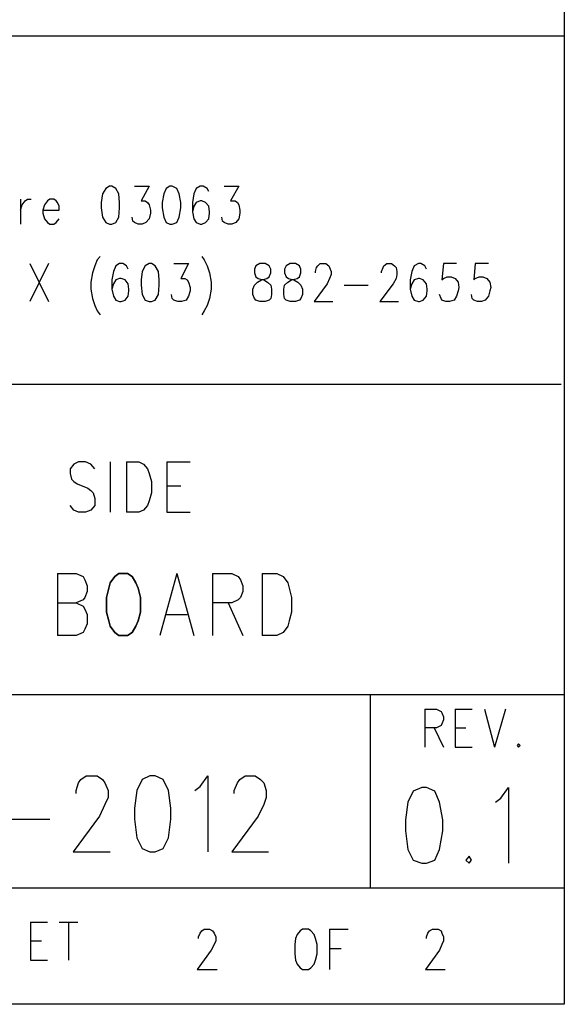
# Model space of a CAD drawing. Extents: x 12 to 27.9, y 10.8 to 21.2.
# Tile 7 of 8: x 27.2 to 27.9, y 10.8 to 12.1. Entities that reach past the tile are written whole.
import ezdxf

# ---------------------------------------------------------------- set-up
doc = ezdxf.new("R2010")
doc.units = 0
doc.layers.add('ASSYDWGBOT_pho', color=1, linetype='CONTINUOUS')

msp = doc.modelspace()

# ---------------------------------------------------------------- linework, layer by layer
at = {"layer": 'ASSYDWGBOT_pho'}
for points in [[(27.934, 21.199), (27.934, 10.799)], [(23.23, 12.049), (27.934, 12.049)], [(27.934, 12.049), (27.934, 10.816)], [(27.338, 11.845), (27.336, 11.834)], [(27.342, 11.852), (27.338, 11.845)], [(27.347, 11.855), (27.342, 11.852)], [(27.35, 11.855), (27.347, 11.855)], [(27.355, 11.852), (27.35, 11.855)], [(27.359, 11.845), (27.355, 11.852)], [(27.36, 11.834), (27.359, 11.845)], [(27.379, 11.855), (27.398, 11.855)], [(27.398, 11.855), (27.388, 11.836)], [(27.417, 11.845), (27.415, 11.834)], [(27.42, 11.852), (27.417, 11.845)], [(27.425, 11.855), (27.42, 11.852)], [(27.428, 11.855), (27.425, 11.855)], [(27.434, 11.852), (27.428, 11.855)], [(27.437, 11.845), (27.434, 11.852)], [(27.439, 11.834), (27.437, 11.845)], [(27.456, 11.845), (27.454, 11.834)], [(27.459, 11.852), (27.456, 11.845)], [(27.464, 11.855), (27.459, 11.852)], [(27.468, 11.855), (27.464, 11.855)], [(27.473, 11.852), (27.468, 11.855)], [(27.475, 11.848), (27.473, 11.852)], [(27.495, 11.855), (27.514, 11.855)], [(27.514, 11.855), (27.503, 11.836)], [(27.232, 11.838), (27.232, 11.806)], [(27.234, 11.831), (27.238, 11.836)], [(27.238, 11.836), (27.241, 11.838)], [(27.241, 11.838), (27.246, 11.838)], [(27.267, 11.836), (27.263, 11.831)], [(27.27, 11.838), (27.267, 11.836)], [(27.275, 11.838), (27.27, 11.838)], [(27.278, 11.836), (27.275, 11.838)], [(27.28, 11.834), (27.278, 11.836)], [(27.282, 11.829), (27.28, 11.834)], [(27.336, 11.834), (27.336, 11.827)], [(27.36, 11.827), (27.36, 11.834)], [(27.388, 11.836), (27.393, 11.836)], [(27.393, 11.836), (27.396, 11.834)], [(27.396, 11.834), (27.398, 11.831)], [(27.415, 11.834), (27.415, 11.827)], [(27.439, 11.827), (27.439, 11.834)], [(27.454, 11.834), (27.454, 11.822)], [(27.459, 11.834), (27.456, 11.829)], [(27.464, 11.836), (27.459, 11.834)], [(27.466, 11.836), (27.464, 11.836)], [(27.471, 11.834), (27.466, 11.836)], [(27.475, 11.829), (27.471, 11.834)], [(27.503, 11.836), (27.509, 11.836)], [(27.509, 11.836), (27.512, 11.834)], [(27.512, 11.834), (27.514, 11.831)], [(27.232, 11.824), (27.234, 11.831)], [(27.263, 11.831), (27.261, 11.824)], [(27.261, 11.824), (27.282, 11.824)], [(27.261, 11.824), (27.261, 11.82)], [(27.261, 11.82), (27.263, 11.813)], [(27.282, 11.824), (27.282, 11.829)], [(27.336, 11.827), (27.338, 11.815)], [(27.359, 11.815), (27.36, 11.827)], [(27.398, 11.831), (27.4, 11.824)], [(27.4, 11.82), (27.398, 11.813)], [(27.4, 11.824), (27.4, 11.82)], [(27.415, 11.827), (27.417, 11.815)], [(27.437, 11.815), (27.439, 11.827)], [(27.456, 11.829), (27.454, 11.822)], [(27.454, 11.822), (27.456, 11.813)], [(27.476, 11.822), (27.475, 11.829)], [(27.475, 11.813), (27.476, 11.82)], [(27.476, 11.82), (27.476, 11.822)], [(27.514, 11.831), (27.515, 11.824)], [(27.515, 11.82), (27.514, 11.813)], [(27.515, 11.824), (27.515, 11.82)], [(27.263, 11.813), (27.267, 11.808)], [(27.267, 11.808), (27.27, 11.806)], [(27.275, 11.806), (27.278, 11.808)], [(27.278, 11.808), (27.282, 11.813)], [(27.338, 11.815), (27.342, 11.808)], [(27.342, 11.808), (27.347, 11.806)], [(27.35, 11.806), (27.355, 11.808)], [(27.355, 11.808), (27.359, 11.815)], [(27.377, 11.81), (27.376, 11.815)], [(27.379, 11.808), (27.377, 11.81)], [(27.384, 11.806), (27.379, 11.808)], [(27.394, 11.808), (27.389, 11.806)], [(27.398, 11.813), (27.394, 11.808)], [(27.417, 11.815), (27.42, 11.808)], [(27.42, 11.808), (27.425, 11.806)], [(27.428, 11.806), (27.434, 11.808)], [(27.434, 11.808), (27.437, 11.815)], [(27.456, 11.813), (27.459, 11.808)], [(27.459, 11.808), (27.464, 11.806)], [(27.466, 11.806), (27.471, 11.808)], [(27.471, 11.808), (27.475, 11.813)], [(27.493, 11.81), (27.492, 11.815)], [(27.495, 11.808), (27.493, 11.81)], [(27.5, 11.806), (27.495, 11.808)], [(27.51, 11.808), (27.505, 11.806)], [(27.514, 11.813), (27.51, 11.808)], [(27.27, 11.806), (27.275, 11.806)], [(27.347, 11.806), (27.35, 11.806)], [(27.389, 11.806), (27.384, 11.806)], [(27.425, 11.806), (27.428, 11.806)], [(27.464, 11.806), (27.466, 11.806)], [(27.505, 11.806), (27.5, 11.806)], [(27.331, 11.76), (27.328, 11.752)], [(27.335, 11.764), (27.331, 11.76)], [(27.466, 11.764), (27.469, 11.76)], [(27.469, 11.76), (27.473, 11.752)], [(27.244, 11.755), (27.268, 11.706)], [(27.268, 11.755), (27.244, 11.706)], [(27.325, 11.743), (27.323, 11.731)], [(27.328, 11.752), (27.325, 11.743)], [(27.352, 11.745), (27.35, 11.734)], [(27.355, 11.752), (27.352, 11.745)], [(27.36, 11.755), (27.355, 11.752)], [(27.364, 11.755), (27.36, 11.755)], [(27.369, 11.752), (27.364, 11.755)], [(27.371, 11.748), (27.369, 11.752)], [(27.389, 11.745), (27.388, 11.734)], [(27.393, 11.752), (27.389, 11.745)], [(27.398, 11.755), (27.393, 11.752)], [(27.401, 11.755), (27.398, 11.755)], [(27.406, 11.752), (27.401, 11.755)], [(27.41, 11.745), (27.406, 11.752)], [(27.411, 11.734), (27.41, 11.745)], [(27.43, 11.755), (27.449, 11.755)], [(27.449, 11.755), (27.439, 11.736)], [(27.473, 11.752), (27.476, 11.743)], [(27.476, 11.743), (27.478, 11.731)], [(27.536, 11.752), (27.534, 11.748)], [(27.534, 11.748), (27.534, 11.743)], [(27.534, 11.743), (27.536, 11.738)], [(27.541, 11.755), (27.536, 11.752)], [(27.548, 11.755), (27.541, 11.755)], [(27.553, 11.752), (27.548, 11.755)], [(27.555, 11.748), (27.553, 11.752)], [(27.553, 11.738), (27.555, 11.743)], [(27.555, 11.743), (27.555, 11.748)], [(27.575, 11.752), (27.573, 11.748)], [(27.573, 11.748), (27.573, 11.743)], [(27.573, 11.743), (27.575, 11.738)], [(27.58, 11.755), (27.575, 11.752)], [(27.587, 11.755), (27.58, 11.755)], [(27.592, 11.752), (27.587, 11.755)], [(27.594, 11.748), (27.592, 11.752)], [(27.592, 11.738), (27.594, 11.743)], [(27.594, 11.743), (27.594, 11.748)], [(27.613, 11.745), (27.614, 11.75)], [(27.613, 11.743), (27.613, 11.745)], [(27.614, 11.75), (27.616, 11.752)], [(27.616, 11.752), (27.619, 11.755)], [(27.619, 11.755), (27.626, 11.755)], [(27.626, 11.755), (27.63, 11.752)], [(27.63, 11.752), (27.631, 11.75)], [(27.631, 11.75), (27.633, 11.745)], [(27.633, 11.745), (27.633, 11.741)], [(27.698, 11.745), (27.7, 11.75)], [(27.698, 11.743), (27.698, 11.745)], [(27.7, 11.75), (27.701, 11.752)], [(27.701, 11.752), (27.705, 11.755)], [(27.705, 11.755), (27.711, 11.755)], [(27.711, 11.755), (27.715, 11.752)], [(27.715, 11.752), (27.717, 11.75)], [(27.717, 11.75), (27.718, 11.745)], [(27.718, 11.745), (27.718, 11.741)], [(27.737, 11.745), (27.735, 11.734)], [(27.74, 11.752), (27.737, 11.745)], [(27.746, 11.755), (27.74, 11.752)], [(27.749, 11.755), (27.746, 11.755)], [(27.754, 11.752), (27.749, 11.755)], [(27.756, 11.748), (27.754, 11.752)], [(27.778, 11.755), (27.776, 11.734)], [(27.795, 11.755), (27.778, 11.755)], [(27.819, 11.755), (27.817, 11.734)], [(27.836, 11.755), (27.819, 11.755)], [(27.323, 11.731), (27.323, 11.722)], [(27.35, 11.734), (27.35, 11.722)], [(27.355, 11.734), (27.352, 11.729)], [(27.36, 11.736), (27.355, 11.734)], [(27.362, 11.736), (27.36, 11.736)], [(27.367, 11.734), (27.362, 11.736)], [(27.371, 11.729), (27.367, 11.734)], [(27.388, 11.734), (27.388, 11.727)], [(27.411, 11.727), (27.411, 11.734)], [(27.439, 11.736), (27.444, 11.736)], [(27.444, 11.736), (27.447, 11.734)], [(27.447, 11.734), (27.449, 11.731)], [(27.449, 11.731), (27.451, 11.724)], [(27.478, 11.731), (27.478, 11.722)], [(27.534, 11.727), (27.538, 11.731)], [(27.536, 11.738), (27.539, 11.736)], [(27.538, 11.731), (27.543, 11.734)], [(27.539, 11.736), (27.546, 11.734)], [(27.543, 11.734), (27.55, 11.736)], [(27.546, 11.734), (27.551, 11.731)], [(27.55, 11.736), (27.553, 11.738)], [(27.551, 11.731), (27.555, 11.727)], [(27.573, 11.727), (27.577, 11.731)], [(27.575, 11.738), (27.578, 11.736)], [(27.577, 11.731), (27.582, 11.734)], [(27.578, 11.736), (27.585, 11.734)], [(27.582, 11.734), (27.589, 11.736)], [(27.585, 11.734), (27.59, 11.731)], [(27.589, 11.736), (27.592, 11.738)], [(27.59, 11.731), (27.594, 11.727)], [(27.631, 11.736), (27.628, 11.729)], [(27.633, 11.741), (27.631, 11.736)], [(27.717, 11.736), (27.713, 11.729)], [(27.718, 11.741), (27.717, 11.736)], [(27.735, 11.734), (27.735, 11.722)], [(27.74, 11.734), (27.737, 11.729)], [(27.746, 11.736), (27.74, 11.734)], [(27.747, 11.736), (27.746, 11.736)], [(27.752, 11.734), (27.747, 11.736)], [(27.756, 11.729), (27.752, 11.734)], [(27.776, 11.734), (27.778, 11.736)], [(27.778, 11.736), (27.783, 11.738)], [(27.783, 11.738), (27.788, 11.738)], [(27.788, 11.738), (27.793, 11.736)], [(27.793, 11.736), (27.797, 11.731)], [(27.797, 11.731), (27.798, 11.724)], [(27.817, 11.734), (27.819, 11.736)], [(27.819, 11.736), (27.824, 11.738)], [(27.824, 11.738), (27.829, 11.738)], [(27.829, 11.738), (27.834, 11.736)], [(27.834, 11.736), (27.838, 11.731)], [(27.838, 11.731), (27.839, 11.724)], [(27.323, 11.722), (27.325, 11.71)], [(27.352, 11.729), (27.35, 11.722)], [(27.35, 11.722), (27.352, 11.713)], [(27.372, 11.722), (27.371, 11.729)], [(27.371, 11.713), (27.372, 11.72)], [(27.372, 11.72), (27.372, 11.722)], [(27.388, 11.727), (27.389, 11.715)], [(27.41, 11.715), (27.411, 11.727)], [(27.451, 11.72), (27.449, 11.713)], [(27.451, 11.724), (27.451, 11.72)], [(27.478, 11.722), (27.476, 11.71)], [(27.532, 11.722), (27.534, 11.727)], [(27.532, 11.715), (27.532, 11.722)], [(27.555, 11.727), (27.556, 11.722)], [(27.556, 11.722), (27.556, 11.715)], [(27.572, 11.722), (27.573, 11.727)], [(27.572, 11.715), (27.572, 11.722)], [(27.594, 11.727), (27.596, 11.722)], [(27.596, 11.722), (27.596, 11.715)], [(27.628, 11.729), (27.611, 11.706)], [(27.65, 11.727), (27.681, 11.727)], [(27.713, 11.729), (27.696, 11.706)], [(27.737, 11.729), (27.735, 11.722)], [(27.735, 11.722), (27.737, 11.713)], [(27.757, 11.722), (27.756, 11.729)], [(27.756, 11.713), (27.757, 11.72)], [(27.757, 11.72), (27.757, 11.722)], [(27.797, 11.72), (27.795, 11.713)], [(27.798, 11.724), (27.797, 11.72)], [(27.838, 11.72), (27.836, 11.713)], [(27.839, 11.724), (27.838, 11.72)], [(27.325, 11.71), (27.328, 11.701)], [(27.352, 11.713), (27.355, 11.708)], [(27.355, 11.708), (27.36, 11.706)], [(27.36, 11.706), (27.362, 11.706)], [(27.362, 11.706), (27.367, 11.708)], [(27.367, 11.708), (27.371, 11.713)], [(27.389, 11.715), (27.393, 11.708)], [(27.393, 11.708), (27.398, 11.706)], [(27.398, 11.706), (27.401, 11.706)], [(27.401, 11.706), (27.406, 11.708)], [(27.406, 11.708), (27.41, 11.715)], [(27.428, 11.71), (27.427, 11.715)], [(27.43, 11.708), (27.428, 11.71)], [(27.435, 11.706), (27.43, 11.708)], [(27.44, 11.706), (27.435, 11.706)], [(27.446, 11.708), (27.44, 11.706)], [(27.449, 11.713), (27.446, 11.708)], [(27.476, 11.71), (27.473, 11.701)], [(27.534, 11.71), (27.532, 11.715)], [(27.536, 11.708), (27.534, 11.71)], [(27.541, 11.706), (27.536, 11.708)], [(27.548, 11.706), (27.541, 11.706)], [(27.553, 11.708), (27.548, 11.706)], [(27.555, 11.71), (27.553, 11.708)], [(27.556, 11.715), (27.555, 11.71)], [(27.573, 11.71), (27.572, 11.715)], [(27.575, 11.708), (27.573, 11.71)], [(27.58, 11.706), (27.575, 11.708)], [(27.587, 11.706), (27.58, 11.706)], [(27.592, 11.708), (27.587, 11.706)], [(27.594, 11.71), (27.592, 11.708)], [(27.596, 11.715), (27.594, 11.71)], [(27.611, 11.706), (27.635, 11.706)], [(27.696, 11.706), (27.72, 11.706)], [(27.737, 11.713), (27.74, 11.708)], [(27.74, 11.708), (27.746, 11.706)], [(27.746, 11.706), (27.747, 11.706)], [(27.747, 11.706), (27.752, 11.708)], [(27.752, 11.708), (27.756, 11.713)], [(27.775, 11.71), (27.773, 11.715)], [(27.776, 11.708), (27.775, 11.71)], [(27.781, 11.706), (27.776, 11.708)], [(27.786, 11.706), (27.781, 11.706)], [(27.792, 11.708), (27.786, 11.706)], [(27.795, 11.713), (27.792, 11.708)], [(27.815, 11.71), (27.814, 11.715)], [(27.817, 11.708), (27.815, 11.71)], [(27.822, 11.706), (27.817, 11.708)], [(27.827, 11.706), (27.822, 11.706)], [(27.832, 11.708), (27.827, 11.706)], [(27.836, 11.713), (27.832, 11.708)], [(27.328, 11.701), (27.331, 11.694)], [(27.331, 11.694), (27.335, 11.689)], [(27.469, 11.694), (27.466, 11.689)], [(27.473, 11.701), (27.469, 11.694)], [(27.93, 11.599), (25.434, 11.599)], [(27.301, 11.496), (27.296, 11.49)], [(27.296, 11.49), (27.296, 11.484)], [(27.307, 11.499), (27.301, 11.496)], [(27.316, 11.499), (27.307, 11.499)], [(27.323, 11.496), (27.316, 11.499)], [(27.328, 11.49), (27.323, 11.496)], [(27.348, 11.499), (27.348, 11.434)], [(27.369, 11.499), (27.369, 11.434)], [(27.369, 11.499), (27.385, 11.499)], [(27.385, 11.499), (27.391, 11.496)], [(27.391, 11.496), (27.396, 11.49)], [(27.396, 11.49), (27.398, 11.484)], [(27.421, 11.499), (27.421, 11.434)], [(27.421, 11.499), (27.451, 11.499)], [(27.296, 11.484), (27.298, 11.477)], [(27.298, 11.477), (27.301, 11.474)], [(27.398, 11.484), (27.401, 11.474)], [(27.301, 11.474), (27.305, 11.471)], [(27.305, 11.471), (27.319, 11.465)], [(27.319, 11.465), (27.323, 11.462)], [(27.401, 11.474), (27.401, 11.459)], [(27.421, 11.468), (27.439, 11.468)], [(27.323, 11.462), (27.326, 11.459)], [(27.326, 11.459), (27.328, 11.452)], [(27.328, 11.452), (27.328, 11.443)], [(27.401, 11.459), (27.398, 11.449)], [(27.301, 11.437), (27.296, 11.443)], [(27.328, 11.443), (27.323, 11.437)], [(27.396, 11.443), (27.391, 11.437)], [(27.398, 11.449), (27.396, 11.443)], [(27.307, 11.434), (27.301, 11.437)], [(27.316, 11.434), (27.307, 11.434)], [(27.323, 11.437), (27.316, 11.434)], [(27.385, 11.434), (27.369, 11.434)], [(27.391, 11.437), (27.385, 11.434)], [(27.421, 11.434), (27.451, 11.434)], [(27.28, 11.355), (27.28, 11.275)], [(27.28, 11.355), (27.304, 11.355)], [(27.304, 11.355), (27.313, 11.351)], [(27.313, 11.351), (27.315, 11.347)], [(27.434, 11.355), (27.412, 11.275)], [(27.434, 11.355), (27.456, 11.275)], [(27.48, 11.355), (27.48, 11.275)], [(27.48, 11.355), (27.505, 11.355)], [(27.505, 11.355), (27.513, 11.351)], [(27.513, 11.351), (27.516, 11.347)], [(27.544, 11.355), (27.544, 11.275)], [(27.544, 11.355), (27.563, 11.355)], [(27.563, 11.355), (27.571, 11.351)], [(27.571, 11.351), (27.577, 11.343)], [(27.315, 11.347), (27.318, 11.339)], [(27.318, 11.339), (27.318, 11.332)], [(27.516, 11.347), (27.519, 11.339)], [(27.519, 11.339), (27.519, 11.332)], [(27.577, 11.343), (27.579, 11.336)], [(27.315, 11.324), (27.313, 11.321)], [(27.318, 11.332), (27.315, 11.324)], [(27.516, 11.324), (27.513, 11.321)], [(27.519, 11.332), (27.516, 11.324)], [(27.579, 11.336), (27.582, 11.324)], [(27.582, 11.324), (27.582, 11.305)], [(27.28, 11.317), (27.304, 11.317)], [(27.313, 11.321), (27.304, 11.317)], [(27.304, 11.317), (27.313, 11.313)], [(27.313, 11.313), (27.315, 11.309)], [(27.505, 11.317), (27.48, 11.317)], [(27.5, 11.317), (27.519, 11.275)], [(27.513, 11.321), (27.505, 11.317)], [(27.315, 11.309), (27.318, 11.302)], [(27.318, 11.302), (27.318, 11.29)], [(27.42, 11.302), (27.447, 11.302)], [(27.582, 11.305), (27.579, 11.294)], [(27.318, 11.29), (27.315, 11.283)], [(27.577, 11.287), (27.571, 11.279)], [(27.579, 11.294), (27.577, 11.287)], [(27.304, 11.275), (27.28, 11.275)], [(27.313, 11.279), (27.304, 11.275)], [(27.315, 11.283), (27.313, 11.279)], [(27.563, 11.275), (27.544, 11.275)], [(27.571, 11.279), (27.563, 11.275)], [(25.434, 11.199), (27.934, 11.199)], [(27.684, 10.949), (27.684, 11.199)], [(27.934, 11.199), (27.934, 10.949)], [(27.754, 11.18), (27.754, 11.131)], [(27.754, 11.18), (27.769, 11.18)], [(27.769, 11.18), (27.775, 11.177)], [(27.775, 11.177), (27.776, 11.175)], [(27.776, 11.175), (27.778, 11.17)], [(27.793, 11.18), (27.793, 11.131)], [(27.793, 11.18), (27.815, 11.18)], [(27.831, 11.18), (27.844, 11.131)], [(27.858, 11.18), (27.844, 11.131)], [(27.775, 11.159), (27.769, 11.156)], [(27.776, 11.161), (27.775, 11.159)], [(27.778, 11.166), (27.776, 11.161)], [(27.778, 11.17), (27.778, 11.166)], [(27.769, 11.156), (27.754, 11.156)], [(27.766, 11.156), (27.778, 11.131)], [(27.793, 11.156), (27.807, 11.156)], [(27.875, 11.135), (27.873, 11.133)], [(27.873, 11.133), (27.875, 11.131)], [(27.877, 11.133), (27.875, 11.135)], [(27.875, 11.131), (27.877, 11.133)], [(27.793, 11.131), (27.815, 11.131)], [(27.304, 11.075), (27.307, 11.085)], [(27.307, 11.085), (27.31, 11.089)], [(27.31, 11.089), (27.317, 11.094)], [(27.317, 11.094), (27.331, 11.094)], [(27.331, 11.094), (27.338, 11.089)], [(27.338, 11.089), (27.341, 11.085)], [(27.341, 11.085), (27.345, 11.075)], [(27.389, 11.089), (27.382, 11.075)], [(27.399, 11.094), (27.389, 11.089)], [(27.406, 11.094), (27.399, 11.094)], [(27.416, 11.089), (27.406, 11.094)], [(27.423, 11.075), (27.416, 11.089)], [(27.464, 11.08), (27.474, 11.094)], [(27.474, 11.094), (27.474, 10.996)], [(27.508, 11.075), (27.512, 11.085)], [(27.512, 11.085), (27.515, 11.089)], [(27.515, 11.089), (27.522, 11.094)], [(27.522, 11.094), (27.535, 11.094)], [(27.535, 11.094), (27.542, 11.089)], [(27.542, 11.089), (27.546, 11.085)], [(27.546, 11.085), (27.549, 11.075)], [(27.304, 11.071), (27.304, 11.075)], [(27.345, 11.075), (27.345, 11.066)], [(27.382, 11.075), (27.379, 11.052)], [(27.426, 11.052), (27.423, 11.075)], [(27.457, 11.075), (27.464, 11.08)], [(27.508, 11.071), (27.508, 11.075)], [(27.549, 11.075), (27.549, 11.066)], [(27.739, 11.074), (27.732, 11.06)], [(27.75, 11.079), (27.739, 11.074)], [(27.756, 11.079), (27.75, 11.079)], [(27.767, 11.074), (27.756, 11.079)], [(27.773, 11.06), (27.767, 11.074)], [(27.852, 11.065), (27.862, 11.079)], [(27.862, 11.079), (27.862, 10.981)], [(27.341, 11.057), (27.334, 11.042)], [(27.345, 11.066), (27.341, 11.057)], [(27.546, 11.057), (27.539, 11.042)], [(27.549, 11.066), (27.546, 11.057)], [(27.732, 11.06), (27.729, 11.037)], [(27.777, 11.037), (27.773, 11.06)], [(27.845, 11.06), (27.852, 11.065)], [(27.379, 11.052), (27.379, 11.038)], [(27.426, 11.038), (27.426, 11.052)], [(27.208, 11.038), (27.27, 11.038)], [(27.334, 11.042), (27.3, 10.996)], [(27.379, 11.038), (27.382, 11.014)], [(27.423, 11.014), (27.426, 11.038)], [(27.539, 11.042), (27.505, 10.996)], [(27.729, 11.037), (27.729, 11.023)], [(27.777, 11.023), (27.777, 11.037)], [(27.729, 11.023), (27.732, 10.999)], [(27.773, 10.999), (27.777, 11.023)], [(27.382, 11.014), (27.389, 11)], [(27.416, 11), (27.423, 11.014)], [(27.3, 10.996), (27.348, 10.996)], [(27.389, 11), (27.399, 10.996)], [(27.399, 10.996), (27.406, 10.996)], [(27.406, 10.996), (27.416, 11)], [(27.505, 10.996), (27.552, 10.996)], [(27.732, 10.999), (27.739, 10.985)], [(27.767, 10.985), (27.773, 10.999)], [(27.739, 10.985), (27.75, 10.981)], [(27.75, 10.981), (27.756, 10.981)], [(27.756, 10.981), (27.767, 10.985)], [(27.811, 10.99), (27.807, 10.985)], [(27.807, 10.985), (27.811, 10.981)], [(27.814, 10.985), (27.811, 10.99)], [(27.811, 10.981), (27.814, 10.985)], [(27.934, 10.949), (24.284, 10.949)], [(27.245, 10.905), (27.245, 10.856)], [(27.245, 10.905), (27.267, 10.905)], [(27.282, 10.905), (27.306, 10.905)], [(27.294, 10.905), (27.294, 10.856)], [(27.464, 10.891), (27.466, 10.894)], [(27.466, 10.894), (27.469, 10.896)], [(27.469, 10.896), (27.476, 10.896)], [(27.476, 10.896), (27.48, 10.894)], [(27.48, 10.894), (27.482, 10.891)], [(27.593, 10.894), (27.589, 10.889)], [(27.596, 10.896), (27.593, 10.894)], [(27.604, 10.896), (27.596, 10.896)], [(27.607, 10.894), (27.604, 10.896)], [(27.611, 10.889), (27.607, 10.894)], [(27.631, 10.896), (27.631, 10.844)], [(27.631, 10.896), (27.655, 10.896)], [(27.758, 10.891), (27.76, 10.894)], [(27.76, 10.894), (27.764, 10.896)], [(27.764, 10.896), (27.771, 10.896)], [(27.771, 10.896), (27.775, 10.894)], [(27.775, 10.894), (27.776, 10.891)], [(27.245, 10.881), (27.259, 10.881)], [(27.462, 10.886), (27.464, 10.891)], [(27.462, 10.884), (27.462, 10.886)], [(27.482, 10.891), (27.484, 10.886)], [(27.484, 10.881), (27.482, 10.876)], [(27.484, 10.886), (27.484, 10.881)], [(27.587, 10.884), (27.586, 10.876)], [(27.589, 10.889), (27.587, 10.884)], [(27.613, 10.884), (27.611, 10.889)], [(27.615, 10.876), (27.613, 10.884)], [(27.756, 10.886), (27.758, 10.891)], [(27.756, 10.884), (27.756, 10.886)], [(27.776, 10.891), (27.778, 10.886)], [(27.778, 10.881), (27.776, 10.876)], [(27.778, 10.886), (27.778, 10.881)], [(27.478, 10.869), (27.46, 10.844)], [(27.482, 10.876), (27.478, 10.869)], [(27.586, 10.876), (27.586, 10.864)], [(27.615, 10.864), (27.615, 10.876)], [(27.631, 10.871), (27.646, 10.871)], [(27.773, 10.869), (27.755, 10.844)], [(27.776, 10.876), (27.773, 10.869)], [(27.245, 10.856), (27.267, 10.856)], [(27.586, 10.864), (27.587, 10.856)], [(27.587, 10.856), (27.589, 10.851)], [(27.611, 10.851), (27.613, 10.856)], [(27.613, 10.856), (27.615, 10.864)], [(27.46, 10.844), (27.486, 10.844)], [(27.589, 10.851), (27.593, 10.846)], [(27.593, 10.846), (27.596, 10.844)], [(27.596, 10.844), (27.604, 10.844)], [(27.604, 10.844), (27.607, 10.846)], [(27.607, 10.846), (27.611, 10.851)], [(27.755, 10.844), (27.78, 10.844)], [(27.934, 10.799), (12.046, 10.799)], [(27.93, 10.799), (23.23, 10.799)]]:
    msp.add_lwpolyline(points, dxfattribs=at)
for points in [[(27.354, 11.351), (27.348, 11.343)], [(27.359, 11.355), (27.354, 11.351)], [(27.37, 11.355), (27.359, 11.355)], [(27.376, 11.351), (27.37, 11.355)], [(27.381, 11.343), (27.376, 11.351)], [(27.348, 11.343), (27.346, 11.336)], [(27.384, 11.336), (27.381, 11.343)], [(27.346, 11.336), (27.343, 11.324)], [(27.343, 11.324), (27.343, 11.305)], [(27.387, 11.324), (27.384, 11.336)], [(27.387, 11.305), (27.387, 11.324)], [(27.343, 11.305), (27.346, 11.294)], [(27.384, 11.294), (27.387, 11.305)], [(27.346, 11.294), (27.348, 11.287)], [(27.348, 11.287), (27.354, 11.279)], [(27.376, 11.279), (27.381, 11.287)], [(27.381, 11.287), (27.384, 11.294)], [(27.354, 11.279), (27.359, 11.275)], [(27.359, 11.275), (27.37, 11.275)], [(27.37, 11.275), (27.376, 11.279)]]:
    msp.add_lwpolyline(points, close=True, dxfattribs=at)

doc.saveas('drawing.dxf')
